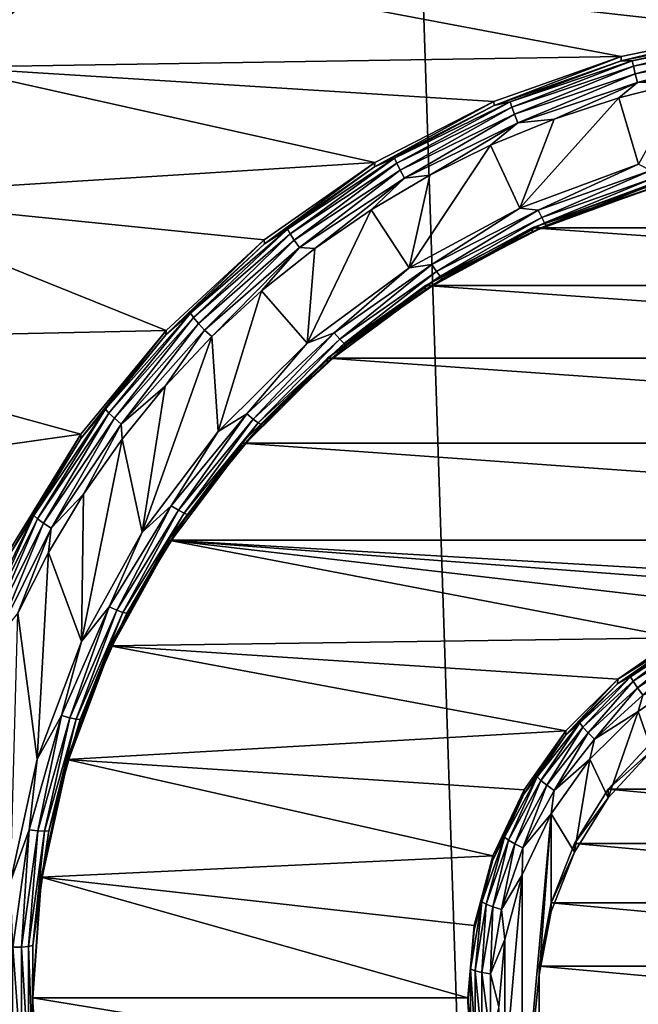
# Model space of a CAD drawing. Header units: metres. Extents: x -150 to 310, y -128 to 84.
# Tile 132 of 256: x -5.58 to -1.6, y -110.96 to -104.63. Entities that reach past the tile are written whole.
import ezdxf

# ---------------------------------------------------------------- set-up
doc = ezdxf.new("R2010")
doc.units = ezdxf.units.M
doc.layers.add('solid_26009703_SW0001', color=7, linetype='CONTINUOUS')

msp = doc.modelspace()

# ---------------------------------------------------------------- linework, layer by layer
at = {"layer": 'solid_26009703_SW0001'}
for points in [[(-0.000596, -124.709145, 16.25), (0.003128, -16.275095, 16.251808), (-5.880179, -16.400223, 16.125528)], [(-2.321975, -124.689781, 16.230743), (-0.000596, -124.709145, 16.25), (-5.880179, -16.400223, 16.125528)], [(-5.778094, -124.589027, 16.130713), (-2.321975, -124.689781, 16.230743), (-5.880179, -16.400223, 16.125528)], [(-5.205695, -104.204086, -18.609642), (-6.045405, -104.934013, -18.507057), (-5.20491, -104.231262, -18.807789)], [(-1.71196, -104.865334, -18.51671), (-6.045405, -104.934013, -18.507057), (-5.205695, -104.204086, -18.609642)], [(-6.045405, -104.934013, -18.507057), (-5.637407, -104.582748, -18.75839), (-5.20491, -104.231262, -18.807789)], [(-5.205695, -104.204086, -18.609642), (5.205695, -104.204086, -18.609642), (6.045405, -104.934013, -18.507057)], [(-5.205695, -104.204086, -18.609642), (6.045405, -104.934013, -18.507057), (0, -104.632385, -18.549448)], [(-0.869761, -104.692055, -18.541061), (-5.205695, -104.204086, -18.609642), (0, -104.632385, -18.549448)], [(-1.71196, -104.865334, -18.51671), (-5.205695, -104.204086, -18.609642), (-0.869761, -104.692055, -18.541061)], [(-0.869761, -104.692055, -18.541061), (-0.864658, -104.718788, -18.739271), (-1.71321, -104.893402, -18.714731)], [(-1.71196, -104.865334, -18.51671), (-0.869761, -104.692055, -18.541061), (-1.71321, -104.893402, -18.714731)], [(-1.640967, -104.892448, -18.777275), (-1.71321, -104.893402, -18.714731), (-0.864658, -104.718788, -18.739271)], [(-0.827564, -104.732231, -18.799793), (-1.640967, -104.892448, -18.777275), (-0.864658, -104.718788, -18.739271)], [(-1.633605, -104.927429, -18.828712), (-1.640967, -104.892448, -18.777275), (-0.827564, -104.732231, -18.799793)], [(-0.823851, -104.767921, -18.85113), (-1.633605, -104.927429, -18.828712), (-0.827564, -104.732231, -18.799793)], [(-1.622137, -104.975975, -18.866594), (-1.633605, -104.927429, -18.828712), (-0.823851, -104.767921, -18.85113)], [(-0.818067, -104.817589, -18.888853), (-1.622137, -104.975975, -18.866594), (-0.823851, -104.767921, -18.85113)], [(-0.818067, -104.817589, -18.888853), (-1.607687, -105.033325, -18.887205), (-1.622137, -104.975975, -18.866594)], [(-0.818067, -104.817589, -18.888853), (-0.81078, -104.876358, -18.909266), (-1.607687, -105.033325, -18.887205)], [(-2.530891, -105.153824, -18.476166), (-6.045405, -104.934013, -18.507057), (-1.71196, -104.865334, -18.51671)], [(-2.530891, -105.153824, -18.476166), (-1.71196, -104.865334, -18.51671), (-2.529847, -105.180817, -18.674337)], [(-1.71196, -104.865334, -18.51671), (-1.71321, -104.893402, -18.714731), (-2.529847, -105.180817, -18.674337)], [(-1.607687, -105.033325, -18.887205), (-0.81078, -104.876358, -18.909266), (-1.30457, -105.024666, -18.898249)], [(-3.298064, -105.547386, -18.420855), (-6.78251, -105.765556, -18.390192), (-6.045405, -104.934013, -18.507057)], [(-3.298064, -105.547386, -18.420855), (-6.045405, -104.934013, -18.507057), (-2.530891, -105.153824, -18.476166)], [(-2.426294, -105.156441, -18.740173), (-2.529847, -105.180817, -18.674337), (-1.71321, -104.893402, -18.714731)], [(-1.640967, -104.892448, -18.777275), (-2.426294, -105.156441, -18.740173), (-1.71321, -104.893402, -18.714731)], [(-2.415408, -105.190231, -18.791779), (-2.426294, -105.156441, -18.740173), (-1.640967, -104.892448, -18.777275)], [(-1.633605, -104.927429, -18.828712), (-2.415408, -105.190231, -18.791779), (-1.640967, -104.892448, -18.777275)], [(-2.398451, -105.236931, -18.82992), (-2.415408, -105.190231, -18.791779), (-1.633605, -104.927429, -18.828712)], [(-1.622137, -104.975975, -18.866594), (-2.398451, -105.236931, -18.82992), (-1.633605, -104.927429, -18.828712)], [(-1.622137, -104.975975, -18.866594), (-2.377086, -105.291962, -18.850857), (-2.398451, -105.236931, -18.82992)], [(-1.622137, -104.975975, -18.866594), (-1.607687, -105.033325, -18.887205), (-2.377086, -105.291962, -18.850857)], [(-2.377086, -105.291962, -18.850857), (-1.607687, -105.033325, -18.887205), (-2.144587, -105.269043, -18.863903)], [(-1.607687, -105.033325, -18.887205), (-1.72666, -105.13134, -18.883257), (-2.144587, -105.269043, -18.863903)], [(-1.600549, -105.558952, -18.82316), (-1.72666, -105.13134, -18.883257), (-1.30457, -105.024666, -18.898249)], [(-1.607687, -105.033325, -18.887205), (-1.30457, -105.024666, -18.898249), (-1.72666, -105.13134, -18.883257)], [(-2.364996, -105.841194, -18.783493), (-2.144587, -105.269043, -18.863903), (-1.72666, -105.13134, -18.883257)], [(-1.600549, -105.558952, -18.82316), (-2.364996, -105.841194, -18.783493), (-1.72666, -105.13134, -18.883257)], [(-2.530891, -105.153824, -18.476166), (-2.529847, -105.180817, -18.674337), (-3.299358, -105.575661, -18.618845)], [(-3.298064, -105.547386, -18.420855), (-2.530891, -105.153824, -18.476166), (-3.299358, -105.575661, -18.618845)], [(-3.170106, -105.519676, -18.689125), (-3.299358, -105.575661, -18.618845), (-2.529847, -105.180817, -18.674337)], [(-2.426294, -105.156441, -18.740173), (-3.170106, -105.519676, -18.689125), (-2.529847, -105.180817, -18.674337)], [(-3.155883, -105.551834, -18.740957), (-3.170106, -105.519676, -18.689125), (-2.426294, -105.156441, -18.740173)], [(-2.415408, -105.190231, -18.791779), (-3.155883, -105.551834, -18.740957), (-2.426294, -105.156441, -18.740173)], [(-3.133728, -105.596001, -18.779455), (-3.155883, -105.551834, -18.740957), (-2.415408, -105.190231, -18.791779)], [(-2.398451, -105.236931, -18.82992), (-3.133728, -105.596001, -18.779455), (-2.415408, -105.190231, -18.791779)], [(-2.398451, -105.236931, -18.82992), (-3.105812, -105.647835, -18.800842), (-3.133728, -105.596001, -18.779455)], [(-2.398451, -105.236931, -18.82992), (-2.377086, -105.291962, -18.850857), (-3.105812, -105.647835, -18.800842)], [(-3.105812, -105.647835, -18.800842), (-2.377086, -105.291962, -18.850857), (-2.943468, -105.628983, -18.813316)], [(-2.377086, -105.291962, -18.850857), (-2.552294, -105.435646, -18.840488), (-2.943468, -105.628983, -18.813316)], [(-2.364996, -105.841194, -18.783493), (-2.552294, -105.435646, -18.840488), (-2.144587, -105.269043, -18.863903)], [(-2.377086, -105.291962, -18.850857), (-2.144587, -105.269043, -18.863903), (-2.552294, -105.435646, -18.840488)], [(-3.077388, -106.225334, -18.729506), (-2.943468, -105.628983, -18.813316), (-2.552294, -105.435646, -18.840488)], [(-2.364996, -105.841194, -18.783493), (-3.077388, -106.225334, -18.729506), (-2.552294, -105.435646, -18.840488)], [(-3.170106, -105.519676, -18.689125), (-3.859676, -105.975952, -18.625), (-3.299358, -105.575661, -18.618845)], [(-3.84236, -106.006065, -18.67712), (-3.859676, -105.975952, -18.625), (-3.170106, -105.519676, -18.689125)], [(-3.155883, -105.551834, -18.740957), (-3.84236, -106.006065, -18.67712), (-3.170106, -105.519676, -18.689125)], [(-4.008351, -106.043724, -18.351099), (-6.78251, -105.765556, -18.390192), (-3.298064, -105.547386, -18.420855)], [(-4.008351, -106.043724, -18.351099), (-3.298064, -105.547386, -18.420855), (-4.007409, -106.070595, -18.549288)], [(-3.298064, -105.547386, -18.420855), (-3.299358, -105.575661, -18.618845), (-4.007409, -106.070595, -18.549288)], [(-3.859676, -105.975952, -18.625), (-4.007409, -106.070595, -18.549288), (-3.299358, -105.575661, -18.618845)], [(-3.815385, -106.047035, -18.716066), (-3.84236, -106.006065, -18.67712), (-3.155883, -105.551834, -18.740957)], [(-3.133728, -105.596001, -18.779455), (-3.815385, -106.047035, -18.716066), (-3.155883, -105.551834, -18.740957)], [(-2.246264, -105.853806, -18.771835), (-2.364996, -105.841194, -18.783493), (-1.600549, -105.558952, -18.82316)], [(-1.521167, -105.598618, -18.807701), (-2.246264, -105.853806, -18.771835), (-1.600549, -105.558952, -18.82316)], [(-3.133728, -105.596001, -18.779455), (-3.781397, -106.094849, -18.738018), (-3.815385, -106.047035, -18.716066)], [(-3.133728, -105.596001, -18.779455), (-3.105812, -105.647835, -18.800842), (-3.781397, -106.094849, -18.738018)], [(-3.077388, -106.225334, -18.729506), (-3.321102, -105.850952, -18.782122), (-2.943468, -105.628983, -18.813316)], [(-3.105812, -105.647835, -18.800842), (-2.943468, -105.628983, -18.813316), (-3.321102, -105.850952, -18.782122)], [(-2.224031, -105.900536, -18.736544), (-2.246264, -105.853806, -18.771835), (-1.521167, -105.598618, -18.807701)], [(-1.506111, -105.647865, -18.772053), (-2.224031, -105.900536, -18.736544), (-1.521167, -105.598618, -18.807701)], [(-3.781397, -106.094849, -18.738018), (-3.105812, -105.647835, -18.800842), (-3.683668, -106.099937, -18.747129)], [(-3.105812, -105.647835, -18.800842), (-3.321102, -105.850952, -18.782122), (-3.683668, -106.099937, -18.747129)], [(-1.549529, -105.722572, -18.598198), (-1.548478, -105.694496, -18.400179), (-2.285467, -105.967163, -18.361858)], [(2.285467, -105.967163, -18.361858), (-2.285467, -105.967163, -18.361858), (-1.548478, -105.694496, -18.400179)], [(-2.206394, -105.934578, -18.687014), (-2.224031, -105.900536, -18.736544), (-1.506111, -105.647865, -18.772053)], [(-1.494168, -105.683914, -18.72224), (-2.206394, -105.934578, -18.687014), (-1.506111, -105.647865, -18.772053)], [(-2.195083, -105.952591, -18.628101), (-2.206394, -105.934578, -18.687014), (-1.494168, -105.683914, -18.72224)], [(-1.486508, -105.703217, -18.663149), (-2.195083, -105.952591, -18.628101), (-1.494168, -105.683914, -18.72224)], [(-1.486508, -105.703217, -18.663149), (-1.549529, -105.722572, -18.598198), (-2.195083, -105.952591, -18.628101)], [(-4.63993, -106.628311, -18.26894), (-7.40477, -106.688416, -18.260492), (-6.78251, -105.765556, -18.390192)], [(-4.63993, -106.628311, -18.26894), (-6.78251, -105.765556, -18.390192), (-4.008351, -106.043724, -18.351099)], [(-2.284783, -105.994133, -18.560032), (-1.549529, -105.722572, -18.598198), (-2.285467, -105.967163, -18.361858)], [(-2.195083, -105.952591, -18.628101), (-1.549529, -105.722572, -18.598198), (-2.284783, -105.994133, -18.560032)], [(-3.731522, -106.709915, -18.661402), (-3.683668, -106.099937, -18.747129), (-3.321102, -105.850952, -18.782122)], [(-3.077388, -106.225334, -18.729506), (-3.731522, -106.709915, -18.661402), (-3.321102, -105.850952, -18.782122)], [(-2.929517, -106.204391, -18.722563), (-3.077388, -106.225334, -18.729506), (-2.364996, -105.841194, -18.783493)], [(-2.246264, -105.853806, -18.771835), (-2.929517, -106.204391, -18.722563), (-2.364996, -105.841194, -18.783493)], [(-2.900521, -106.24765, -18.687759), (-2.929517, -106.204391, -18.722563), (-2.246264, -105.853806, -18.771835)], [(-2.224031, -105.900536, -18.736544), (-2.900521, -106.24765, -18.687759), (-2.246264, -105.853806, -18.771835)], [(-2.87752, -106.278938, -18.638617), (-2.900521, -106.24765, -18.687759), (-2.224031, -105.900536, -18.736544)], [(-2.206394, -105.934578, -18.687014), (-2.87752, -106.278938, -18.638617), (-2.224031, -105.900536, -18.736544)], [(-2.862767, -106.295197, -18.579952), (-2.87752, -106.278938, -18.638617), (-2.206394, -105.934578, -18.687014)], [(-2.195083, -105.952591, -18.628101), (-2.862767, -106.295197, -18.579952), (-2.206394, -105.934578, -18.687014)], [(-2.195083, -105.952591, -18.628101), (-2.284783, -105.994133, -18.560032), (-2.862767, -106.295197, -18.579952)], [(-3.859676, -105.975952, -18.625), (-4.483206, -106.517448, -18.548897), (-4.007409, -106.070595, -18.549288)], [(-4.463093, -106.545135, -18.601358), (-4.483206, -106.517448, -18.548897), (-3.859676, -105.975952, -18.625)], [(-3.84236, -106.006065, -18.67712), (-4.463093, -106.545135, -18.601358), (-3.859676, -105.975952, -18.625)], [(-4.43176, -106.582321, -18.640837), (-4.463093, -106.545135, -18.601358), (-3.84236, -106.006065, -18.67712)], [(-3.815385, -106.047035, -18.716066), (-4.43176, -106.582321, -18.640837), (-3.84236, -106.006065, -18.67712)], [(-2.973525, -106.366554, -18.507692), (-2.284783, -105.994133, -18.560032), (-2.972027, -106.338028, -18.309736)], [(-2.862767, -106.295197, -18.579952), (-2.284783, -105.994133, -18.560032), (-2.973525, -106.366554, -18.507692)], [(-2.284783, -105.994133, -18.560032), (-2.285467, -105.967163, -18.361858), (-2.972027, -106.338028, -18.309736)], [(2.972027, -106.338028, -18.309736), (-2.972027, -106.338028, -18.309736), (-2.285467, -105.967163, -18.361858)], [(2.972027, -106.338028, -18.309736), (-2.285467, -105.967163, -18.361858), (2.285467, -105.967163, -18.361858)], [(-4.008351, -106.043724, -18.351099), (-4.007409, -106.070595, -18.549288), (-4.640809, -106.656395, -18.466959)], [(-4.63993, -106.628311, -18.26894), (-4.008351, -106.043724, -18.351099), (-4.640809, -106.656395, -18.466959)], [(-4.483206, -106.517448, -18.548897), (-4.640809, -106.656395, -18.466959), (-4.007409, -106.070595, -18.549288)], [(-3.815385, -106.047035, -18.716066), (-4.392282, -106.625366, -18.663458), (-4.43176, -106.582321, -18.640837)], [(-3.815385, -106.047035, -18.716066), (-3.781397, -106.094849, -18.738018), (-4.392282, -106.625366, -18.663458)], [(-4.392282, -106.625366, -18.663458), (-3.781397, -106.094849, -18.738018), (-4.345705, -106.667282, -18.667393)], [(-3.781397, -106.094849, -18.738018), (-4.025665, -106.372169, -18.70887), (-4.345705, -106.667282, -18.667393)], [(-3.781397, -106.094849, -18.738018), (-3.683668, -106.099937, -18.747129), (-4.025665, -106.372169, -18.70887)], [(-3.731522, -106.709915, -18.661402), (-4.025665, -106.372169, -18.70887), (-3.683668, -106.099937, -18.747129)], [(-2.929517, -106.204391, -18.722563), (-3.558198, -106.643845, -18.660803), (-3.077388, -106.225334, -18.729506)], [(-3.52298, -106.682755, -18.62661), (-3.558198, -106.643845, -18.660803), (-2.929517, -106.204391, -18.722563)], [(-2.900521, -106.24765, -18.687759), (-3.52298, -106.682755, -18.62661), (-2.929517, -106.204391, -18.722563)], [(-3.558198, -106.643845, -18.660803), (-3.731522, -106.709915, -18.661402), (-3.077388, -106.225334, -18.729506)], [(-3.495043, -106.710594, -18.577951), (-3.52298, -106.682755, -18.62661), (-2.900521, -106.24765, -18.687759)], [(-2.87752, -106.278938, -18.638617), (-3.495043, -106.710594, -18.577951), (-2.900521, -106.24765, -18.687759)], [(-3.477124, -106.724632, -18.519598), (-3.495043, -106.710594, -18.577951), (-2.87752, -106.278938, -18.638617)], [(-2.862767, -106.295197, -18.579952), (-3.477124, -106.724632, -18.519598), (-2.87752, -106.278938, -18.638617)], [(-2.973525, -106.366554, -18.507692), (-2.972027, -106.338028, -18.309736), (-3.602651, -106.805717, -18.244007)], [(3.602651, -106.805717, -18.244007), (-3.602651, -106.805717, -18.244007), (-2.972027, -106.338028, -18.309736)], [(-2.862767, -106.295197, -18.579952), (-2.973525, -106.366554, -18.507692), (-3.477124, -106.724632, -18.519598)], [(3.602651, -106.805717, -18.244007), (-2.972027, -106.338028, -18.309736), (2.972027, -106.338028, -18.309736)], [(-4.304971, -107.277267, -18.581665), (-4.345705, -106.667282, -18.667393), (-4.025665, -106.372169, -18.70887)], [(-3.731522, -106.709915, -18.661402), (-4.304971, -107.277267, -18.581665), (-4.025665, -106.372169, -18.70887)], [(-3.601734, -106.832253, -18.442244), (-2.973525, -106.366554, -18.507692), (-3.602651, -106.805717, -18.244007)], [(-3.477124, -106.724632, -18.519598), (-2.973525, -106.366554, -18.507692), (-3.601734, -106.832253, -18.442244)], [(-4.483206, -106.517448, -18.548897), (-5.030028, -107.134911, -18.462118), (-4.640809, -106.656395, -18.466959)], [(-5.007461, -107.159828, -18.514969), (-5.030028, -107.134911, -18.462118), (-4.483206, -106.517448, -18.548897)], [(-4.463093, -106.545135, -18.601358), (-5.007461, -107.159828, -18.514969), (-4.483206, -106.517448, -18.548897)], [(-4.972307, -107.192696, -18.555054), (-5.007461, -107.159828, -18.514969), (-4.463093, -106.545135, -18.601358)], [(-4.43176, -106.582321, -18.640837), (-4.972307, -107.192696, -18.555054), (-4.463093, -106.545135, -18.601358)], [(-4.43176, -106.582321, -18.640837), (-4.928013, -107.230309, -18.57844), (-4.972307, -107.192696, -18.555054)], [(-4.43176, -106.582321, -18.640837), (-4.392282, -106.625366, -18.663458), (-4.928013, -107.230309, -18.57844)], [(-5.188134, -107.294861, -18.175262), (-7.40477, -106.688416, -18.260492), (-4.63993, -106.628311, -18.26894)], [(-5.188134, -107.294861, -18.175262), (-4.63993, -106.628311, -18.26894), (-5.187759, -107.322144, -18.373394)], [(-4.63993, -106.628311, -18.26894), (-4.640809, -106.656395, -18.466959), (-5.187759, -107.322144, -18.373394)], [(-5.030028, -107.134911, -18.462118), (-5.187759, -107.322144, -18.373394), (-4.640809, -106.656395, -18.466959)], [(-4.928013, -107.230309, -18.57844), (-4.392282, -106.625366, -18.663458), (-4.646147, -106.986824, -18.622484)], [(-4.392282, -106.625366, -18.663458), (-4.345705, -106.667282, -18.667393), (-4.646147, -106.986824, -18.622484)], [(-3.558198, -106.643845, -18.660803), (-4.120597, -107.163979, -18.587702), (-3.731522, -106.709915, -18.661402)], [(-4.079813, -107.197739, -18.554234), (-4.120597, -107.163979, -18.587702), (-3.558198, -106.643845, -18.660803)], [(-3.52298, -106.682755, -18.62661), (-4.079813, -107.197739, -18.554234), (-3.558198, -106.643845, -18.660803)], [(-5.188134, -107.294861, -18.175262), (-7.898328, -107.679207, -18.121246), (-7.40477, -106.688416, -18.260492)], [(-4.794841, -107.92453, -18.4907), (-4.646147, -106.986824, -18.622484), (-4.345705, -106.667282, -18.667393)], [(-4.304971, -107.277267, -18.581665), (-4.794841, -107.92453, -18.4907), (-4.345705, -106.667282, -18.667393)], [(-4.120597, -107.163979, -18.587702), (-4.304971, -107.277267, -18.581665), (-3.731522, -106.709915, -18.661402)], [(-4.047459, -107.221497, -18.506149), (-4.079813, -107.197739, -18.554234), (-3.52298, -106.682755, -18.62661)], [(-3.495043, -106.710594, -18.577951), (-4.047459, -107.221497, -18.506149), (-3.52298, -106.682755, -18.62661)], [(-4.026709, -107.232918, -18.448164), (-4.047459, -107.221497, -18.506149), (-3.495043, -106.710594, -18.577951)], [(-3.477124, -106.724632, -18.519598), (-4.026709, -107.232918, -18.448164), (-3.495043, -106.710594, -18.577951)], [(-3.477124, -106.724632, -18.519598), (-3.601734, -106.832253, -18.442244), (-4.026709, -107.232918, -18.448164)], [(-4.156623, -107.381744, -18.365017), (-3.602651, -106.805717, -18.244007), (-4.155415, -107.353081, -18.16708)], [(-4.156623, -107.381744, -18.365017), (-3.601734, -106.832253, -18.442244), (-3.602651, -106.805717, -18.244007)], [(-4.026709, -107.232918, -18.448164), (-3.601734, -106.832253, -18.442244), (-4.156623, -107.381744, -18.365017)], [(4.155415, -107.353081, -18.16708), (-4.155415, -107.353081, -18.16708), (-3.602651, -106.805717, -18.244007)], [(4.155415, -107.353081, -18.16708), (-3.602651, -106.805717, -18.244007), (3.602651, -106.805717, -18.244007)], [(-4.928013, -107.230309, -18.57844), (-4.646147, -106.986824, -18.622484), (-4.922707, -107.325974, -18.57482)], [(-4.794841, -107.92453, -18.4907), (-4.922707, -107.325974, -18.57482), (-4.646147, -106.986824, -18.622484)], [(-5.030028, -107.134911, -18.462118), (-5.490784, -107.817772, -18.366148), (-5.187759, -107.322144, -18.373394)], [(-5.46615, -107.839622, -18.41943), (-5.490784, -107.817772, -18.366148), (-5.030028, -107.134911, -18.462118)], [(-5.007461, -107.159828, -18.514969), (-5.46615, -107.839622, -18.41943), (-5.030028, -107.134911, -18.462118)], [(-5.427775, -107.867722, -18.460186), (-5.46615, -107.839622, -18.41943), (-5.007461, -107.159828, -18.514969)], [(-4.972307, -107.192696, -18.555054), (-5.427775, -107.867722, -18.460186), (-5.007461, -107.159828, -18.514969)], [(-4.120597, -107.163979, -18.587702), (-4.606237, -107.755104, -18.504625), (-4.304971, -107.277267, -18.581665)], [(-4.560647, -107.783012, -18.471979), (-4.606237, -107.755104, -18.504625), (-4.120597, -107.163979, -18.587702)], [(-4.079813, -107.197739, -18.554234), (-4.560647, -107.783012, -18.471979), (-4.120597, -107.163979, -18.587702)], [(-4.972307, -107.192696, -18.555054), (-5.379424, -107.899315, -18.484417), (-5.427775, -107.867722, -18.460186)], [(-4.972307, -107.192696, -18.555054), (-4.928013, -107.230309, -18.57844), (-5.379424, -107.899315, -18.484417)], [(-4.524479, -107.802124, -18.424545), (-4.560647, -107.783012, -18.471979), (-4.079813, -107.197739, -18.554234)], [(-4.047459, -107.221497, -18.506149), (-4.524479, -107.802124, -18.424545), (-4.079813, -107.197739, -18.554234)], [(-4.501284, -107.81057, -18.36698), (-4.524479, -107.802124, -18.424545), (-4.047459, -107.221497, -18.506149)], [(-4.026709, -107.232918, -18.448164), (-4.501284, -107.81057, -18.36698), (-4.047459, -107.221497, -18.506149)], [(-5.379424, -107.899315, -18.484417), (-4.928013, -107.230309, -18.57844), (-5.171892, -107.681076, -18.524914)], [(-4.928013, -107.230309, -18.57844), (-4.922707, -107.325974, -18.57482), (-5.171892, -107.681076, -18.524914)], [(-4.606237, -107.755104, -18.504625), (-4.794841, -107.92453, -18.4907), (-4.304971, -107.277267, -18.581665)], [(-4.026709, -107.232918, -18.448164), (-4.156623, -107.381744, -18.365017), (-4.501284, -107.81057, -18.36698)], [(-5.637713, -108.027969, -18.072231), (-7.898328, -107.679207, -18.121246), (-5.188134, -107.294861, -18.175262)], [(-5.188134, -107.294861, -18.175262), (-5.187759, -107.322144, -18.373394), (-5.638071, -108.055443, -18.270334)], [(-5.637713, -108.027969, -18.072231), (-5.188134, -107.294861, -18.175262), (-5.638071, -108.055443, -18.270334)], [(-5.490784, -107.817772, -18.366148), (-5.638071, -108.055443, -18.270334), (-5.187759, -107.322144, -18.373394)], [(-5.183388, -108.629433, -18.391632), (-5.171892, -107.681076, -18.524914), (-4.922707, -107.325974, -18.57482)], [(-4.794841, -107.92453, -18.4907), (-5.183388, -108.629433, -18.391632), (-4.922707, -107.325974, -18.57482)], [(-4.156623, -107.381744, -18.365017), (-4.155415, -107.353081, -18.16708), (-4.627534, -107.977364, -18.079342)], [(4.627534, -107.977364, -18.079342), (-4.627534, -107.977364, -18.079342), (-4.155415, -107.353081, -18.16708)], [(4.627534, -107.977364, -18.079342), (-4.155415, -107.353081, -18.16708), (4.155415, -107.353081, -18.16708)], [(-4.626894, -108.003838, -18.277588), (-4.156623, -107.381744, -18.365017), (-4.627534, -107.977364, -18.079342)], [(-4.501284, -107.81057, -18.36698), (-4.156623, -107.381744, -18.365017), (-4.626894, -108.003838, -18.277588)], [(-5.183388, -108.629433, -18.391632), (-5.396257, -108.055878, -18.472239), (-5.171892, -107.681076, -18.524914)], [(-5.379424, -107.899315, -18.484417), (-5.171892, -107.681076, -18.524914), (-5.396257, -108.055878, -18.472239)], [(-4.606237, -107.755104, -18.504625), (-5.006072, -108.406204, -18.41312), (-4.794841, -107.92453, -18.4907)], [(-4.956523, -108.427666, -18.381378), (-5.006072, -108.406204, -18.41312), (-4.606237, -107.755104, -18.504625)], [(-4.560647, -107.783012, -18.471979), (-4.956523, -108.427666, -18.381378), (-4.606237, -107.755104, -18.504625)], [(-4.917217, -108.441666, -18.334663), (-4.956523, -108.427666, -18.381378), (-4.560647, -107.783012, -18.471979)], [(-4.524479, -107.802124, -18.424545), (-4.917217, -108.441666, -18.334663), (-4.560647, -107.783012, -18.471979)], [(-5.490784, -107.817772, -18.366148), (-5.857592, -108.554344, -18.26263), (-5.638071, -108.055443, -18.270334)], [(-5.831312, -108.572891, -18.316376), (-5.857592, -108.554344, -18.26263), (-5.490784, -107.817772, -18.366148)], [(-5.46615, -107.839622, -18.41943), (-5.831312, -108.572891, -18.316376), (-5.490784, -107.817772, -18.366148)], [(-5.790374, -108.59584, -18.357855), (-5.831312, -108.572891, -18.316376), (-5.46615, -107.839622, -18.41943)], [(-5.427775, -107.867722, -18.460186), (-5.790374, -108.59584, -18.357855), (-5.46615, -107.839622, -18.41943)], [(-4.892008, -108.446831, -18.277557), (-4.917217, -108.441666, -18.334663), (-4.524479, -107.802124, -18.424545)], [(-4.501284, -107.81057, -18.36698), (-4.892008, -108.446831, -18.277557), (-4.524479, -107.802124, -18.424545)], [(-4.501284, -107.81057, -18.36698), (-4.626894, -108.003838, -18.277588), (-4.892008, -108.446831, -18.277557)], [(-5.427775, -107.867722, -18.460186), (-5.738792, -108.620949, -18.382998), (-5.790374, -108.59584, -18.357855)], [(-5.427775, -107.867722, -18.460186), (-5.379424, -107.899315, -18.484417), (-5.738792, -108.620949, -18.382998)], [(-5.738792, -108.620949, -18.382998), (-5.379424, -107.899315, -18.484417), (-5.593892, -108.446304, -18.417368)], [(-5.379424, -107.899315, -18.484417), (-5.396257, -108.055878, -18.472239), (-5.593892, -108.446304, -18.417368)], [(-5.006072, -108.406204, -18.41312), (-5.183388, -108.629433, -18.391632), (-4.794841, -107.92453, -18.4907)], [(-4.627534, -107.977364, -18.079342), (-1.350619, -108.605965, -17.990997), (-5.002046, -108.65728, -17.983786)], [(-4.626894, -108.003838, -18.277588), (-4.627534, -107.977364, -18.079342), (-5.002046, -108.65728, -17.983786)], [(-4.627534, -107.977364, -18.079342), (0, -108.246864, -18.041468), (-0.473648, -108.288849, -18.035566)], [(4.627534, -107.977364, -18.079342), (0, -108.246864, -18.041468), (-4.627534, -107.977364, -18.079342)], [(-4.627534, -107.977364, -18.079342), (-0.473648, -108.288849, -18.035566), (-0.922446, -108.407845, -18.018843)], [(-4.627534, -107.977364, -18.079342), (-0.922446, -108.407845, -18.018843), (-1.350619, -108.605965, -17.990997)], [(-5.002976, -108.685875, -18.181734), (-4.626894, -108.003838, -18.277588), (-5.002046, -108.65728, -17.983786)], [(-4.892008, -108.446831, -18.277557), (-4.626894, -108.003838, -18.277588), (-5.002976, -108.685875, -18.181734)], [(-5.469109, -109.386246, -18.285269), (-5.593892, -108.446304, -18.417368), (-5.396257, -108.055878, -18.472239)], [(-5.183388, -108.629433, -18.391632), (-5.469109, -109.386246, -18.285269), (-5.396257, -108.055878, -18.472239)], [(-5.006072, -108.406204, -18.41312), (-5.312652, -109.105156, -18.314888), (-5.183388, -108.629433, -18.391632)], [(-5.26007, -109.119698, -18.284119), (-5.312652, -109.105156, -18.314888), (-5.006072, -108.406204, -18.41312)], [(-4.956523, -108.427666, -18.381378), (-5.26007, -109.119698, -18.284119), (-5.006072, -108.406204, -18.41312)], [(-5.218357, -109.128212, -18.238176), (-5.26007, -109.119698, -18.284119), (-4.956523, -108.427666, -18.381378)], [(-4.917217, -108.441666, -18.334663), (-5.218357, -109.128212, -18.238176), (-4.956523, -108.427666, -18.381378)], [(-5.469109, -109.386246, -18.285269), (-5.641252, -110.172211, -18.174809), (-5.593892, -108.446304, -18.417368)], [(-5.191604, -109.12986, -18.181564), (-5.218357, -109.128212, -18.238176), (-4.917217, -108.441666, -18.334663)], [(-4.892008, -108.446831, -18.277557), (-5.191604, -109.12986, -18.181564), (-4.917217, -108.441666, -18.334663)], [(-4.892008, -108.446831, -18.277557), (-5.002976, -108.685875, -18.181734), (-5.191604, -109.12986, -18.181564)], [(-5.002046, -108.65728, -17.983786), (-1.350619, -108.605965, -17.990997), (-1.734255, -108.871735, -17.953648)], [(-1.734255, -108.871735, -17.953648), (-1.350619, -108.605965, -17.990997), (-1.35, -108.632912, -18.189177)], [(-1.652362, -108.854729, -18.220413), (-1.35, -108.632912, -18.189177), (-1.280399, -108.614082, -18.254234)], [(-1.652362, -108.854729, -18.220413), (-1.280399, -108.614082, -18.254234), (-1.634891, -108.884727, -18.272551)], [(-1.280399, -108.614082, -18.254234), (-1.266861, -108.646622, -18.306015), (-1.634891, -108.884727, -18.272551)], [(-5.312652, -109.105156, -18.314888), (-5.469109, -109.386246, -18.285269), (-5.183388, -108.629433, -18.391632)], [(-5.002046, -108.65728, -17.983786), (-2.068992, -109.203209, -17.907061), (-5.277476, -109.387276, -17.881193)], [(-5.002976, -108.685875, -18.181734), (-5.002046, -108.65728, -17.983786), (-5.277476, -109.387276, -17.881193)], [(-5.277211, -109.413971, -18.079405), (-5.002976, -108.685875, -18.181734), (-5.277476, -109.387276, -17.881193)], [(-5.191604, -109.12986, -18.181564), (-5.002976, -108.685875, -18.181734), (-5.277211, -109.413971, -18.079405)], [(-5.002046, -108.65728, -17.983786), (-1.734255, -108.871735, -17.953648), (-2.068992, -109.203209, -17.907061)], [(-1.734255, -108.871735, -17.953648), (-1.35, -108.632912, -18.189177), (-1.735527, -108.90023, -18.151608)], [(-1.652362, -108.854729, -18.220413), (-1.735527, -108.90023, -18.151608), (-1.35, -108.632912, -18.189177)], [(-1.634891, -108.884727, -18.272551), (-1.266861, -108.646622, -18.306015), (-1.607674, -108.925514, -18.311522)], [(-1.266861, -108.646622, -18.306015), (-1.245771, -108.691368, -18.344429), (-1.607674, -108.925514, -18.311522)], [(-1.607674, -108.925514, -18.311522), (-1.245771, -108.691368, -18.344429), (-1.573382, -108.973099, -18.333506)], [(-2.068992, -109.203209, -17.907061), (-1.734255, -108.871735, -17.953648), (-2.06832, -109.22979, -18.105291)], [(-1.734255, -108.871735, -17.953648), (-1.735527, -108.90023, -18.151608), (-2.06832, -109.22979, -18.105291)], [(-1.979253, -109.152725, -18.178532), (-1.735527, -108.90023, -18.151608), (-1.652362, -108.854729, -18.220413)], [(-1.979253, -109.152725, -18.178532), (-1.652362, -108.854729, -18.220413), (-1.958325, -109.179573, -18.231113)], [(-1.652362, -108.854729, -18.220413), (-1.634891, -108.884727, -18.272551), (-1.958325, -109.179573, -18.231113)], [(-1.514974, -109.329475, -18.293247), (-1.604264, -109.077896, -18.328604), (-1.248356, -108.831909, -18.363174)], [(-1.573382, -108.973099, -18.333506), (-1.248356, -108.831909, -18.363174), (-1.604264, -109.077896, -18.328604)], [(-1.979253, -109.152725, -18.178532), (-2.06832, -109.22979, -18.105291), (-1.735527, -108.90023, -18.151608)], [(-1.958325, -109.179573, -18.231113), (-1.634891, -108.884727, -18.272551), (-1.925725, -109.215454, -18.270775)], [(-1.634891, -108.884727, -18.272551), (-1.607674, -108.925514, -18.311522), (-1.925725, -109.215454, -18.270775)], [(-1.925725, -109.215454, -18.270775), (-1.607674, -108.925514, -18.311522), (-1.884648, -109.256844, -18.293629)], [(-1.607674, -108.925514, -18.311522), (-1.573382, -108.973099, -18.333506), (-1.884648, -109.256844, -18.293629)], [(-1.884648, -109.256844, -18.293629), (-1.573382, -108.973099, -18.333506), (-1.604264, -109.077896, -18.328604)], [(-5.312652, -109.105156, -18.314888), (-5.520268, -109.838936, -18.211761), (-5.469109, -109.386246, -18.285269)], [(-5.465631, -109.846222, -18.182014), (-5.520268, -109.838936, -18.211761), (-5.312652, -109.105156, -18.314888)], [(-5.26007, -109.119698, -18.284119), (-5.465631, -109.846222, -18.182014), (-5.312652, -109.105156, -18.314888)], [(-5.422288, -109.848969, -18.136881), (-5.465631, -109.846222, -18.182014), (-5.26007, -109.119698, -18.284119)], [(-5.218357, -109.128212, -18.238176), (-5.422288, -109.848969, -18.136881), (-5.26007, -109.119698, -18.284119)], [(-5.394489, -109.846924, -18.08079), (-5.422288, -109.848969, -18.136881), (-5.218357, -109.128212, -18.238176)], [(-5.191604, -109.12986, -18.181564), (-5.394489, -109.846924, -18.08079), (-5.218357, -109.128212, -18.238176)], [(-5.191604, -109.12986, -18.181564), (-5.277211, -109.413971, -18.079405), (-5.394489, -109.846924, -18.08079)], [(-1.795871, -109.634003, -18.250448), (-1.914686, -109.38485, -18.285465), (-1.604264, -109.077896, -18.328604)], [(-1.884648, -109.256844, -18.293629), (-1.604264, -109.077896, -18.328604), (-1.914686, -109.38485, -18.285465)], [(-1.514974, -109.329475, -18.293247), (-1.795871, -109.634003, -18.250448), (-1.604264, -109.077896, -18.328604)], [(-2.252155, -109.499939, -18.129736), (-2.06832, -109.22979, -18.105291), (-1.979253, -109.152725, -18.178532)], [(-2.252155, -109.499939, -18.129736), (-1.979253, -109.152725, -18.178532), (-2.228342, -109.523109, -18.182831)], [(-1.979253, -109.152725, -18.178532), (-1.958325, -109.179573, -18.231113), (-2.228342, -109.523109, -18.182831)], [(-2.228342, -109.523109, -18.182831), (-1.958325, -109.179573, -18.231113), (-2.191246, -109.553276, -18.223297)], [(-1.958325, -109.179573, -18.231113), (-1.925725, -109.215454, -18.270775), (-2.191246, -109.553276, -18.223297)], [(-5.277476, -109.387276, -17.881193), (-2.068992, -109.203209, -17.907061), (-2.337368, -109.583115, -17.853668)], [(-2.068992, -109.203209, -17.907061), (-2.06832, -109.22979, -18.105291), (-2.338269, -109.611565, -18.051636)], [(-2.337368, -109.583115, -17.853668), (-2.068992, -109.203209, -17.907061), (-2.338269, -109.611565, -18.051636)], [(-2.252155, -109.499939, -18.129736), (-2.338269, -109.611565, -18.051636), (-2.06832, -109.22979, -18.105291)], [(-2.191246, -109.553276, -18.223297), (-1.925725, -109.215454, -18.270775), (-2.144506, -109.587463, -18.247162)], [(-1.925725, -109.215454, -18.270775), (-1.884648, -109.256844, -18.293629), (-2.144506, -109.587463, -18.247162)], [(-2.144506, -109.587463, -18.247162), (-1.884648, -109.256844, -18.293629), (-1.914686, -109.38485, -18.285465)], [(-1.514947, -109.273788, -17.897142), (-1.795861, -109.578323, -17.854343), (-1.514974, -109.329475, -18.293247)], [(1.795861, -109.578323, -17.854343), (-1.795861, -109.578323, -17.854343), (-1.514947, -109.273788, -17.897142)], [(-1.795861, -109.578323, -17.854343), (-1.795871, -109.634003, -18.250448), (-1.514974, -109.329475, -18.293247)], [(-5.520268, -109.838936, -18.211761), (-5.641252, -110.172211, -18.174809), (-5.469109, -109.386246, -18.285269)], [(-5.444018, -110.173309, -17.972689), (-5.277476, -109.387276, -17.881193), (-5.443391, -110.145241, -17.774668)], [(-5.444018, -110.173309, -17.972689), (-5.277211, -109.413971, -18.079405), (-5.277476, -109.387276, -17.881193)], [(-5.394489, -109.846924, -18.08079), (-5.277211, -109.413971, -18.079405), (-5.444018, -110.173309, -17.972689)], [(-5.277476, -109.387276, -17.881193), (-2.537439, -110.007118, -17.794079), (-5.443391, -110.145241, -17.774668)], [(-5.277476, -109.387276, -17.881193), (-2.337368, -109.583115, -17.853668), (-2.537439, -110.007118, -17.794079)], [(-2.013749, -109.983505, -18.20133), (-2.163612, -109.736816, -18.235998), (-1.914686, -109.38485, -18.285465)], [(-2.144506, -109.587463, -18.247162), (-1.914686, -109.38485, -18.285465), (-2.163612, -109.736816, -18.235998)], [(-1.795871, -109.634003, -18.250448), (-2.013749, -109.983505, -18.20133), (-1.914686, -109.38485, -18.285465)], [(-2.463624, -109.886894, -18.075352), (-2.338269, -109.611565, -18.051636), (-2.252155, -109.499939, -18.129736)], [(-2.463624, -109.886894, -18.075352), (-2.252155, -109.499939, -18.129736), (-2.437575, -109.905975, -18.129023)], [(-2.252155, -109.499939, -18.129736), (-2.228342, -109.523109, -18.182831), (-2.437575, -109.905975, -18.129023)], [(-2.437575, -109.905975, -18.129023), (-2.228342, -109.523109, -18.182831), (-2.396996, -109.929764, -18.170383)], [(-2.228342, -109.523109, -18.182831), (-2.191246, -109.553276, -18.223297), (-2.396996, -109.929764, -18.170383)], [(-2.396996, -109.929764, -18.170383), (-2.191246, -109.553276, -18.223297), (-2.345867, -109.955925, -18.195379)], [(-2.191246, -109.553276, -18.223297), (-2.144506, -109.587463, -18.247162), (-2.345867, -109.955925, -18.195379)], [(-2.537439, -110.007118, -17.794079), (-2.337368, -109.583115, -17.853668), (-2.53717, -110.033958, -17.992273)], [(-2.337368, -109.583115, -17.853668), (-2.338269, -109.611565, -18.051636), (-2.53717, -110.033958, -17.992273)], [(-2.463624, -109.886894, -18.075352), (-2.53717, -110.033958, -17.992273), (-2.338269, -109.611565, -18.051636)], [(-2.345867, -109.955925, -18.195379), (-2.144506, -109.587463, -18.247162), (-2.163612, -109.736816, -18.235998)], [(-2.013741, -109.927811, -17.805225), (-2.013749, -109.983505, -18.20133), (-1.795871, -109.634003, -18.250448)], [(-1.795861, -109.578323, -17.854343), (-2.013741, -109.927811, -17.805225), (-1.795871, -109.634003, -18.250448)], [(2.013741, -109.927811, -17.805225), (-2.013741, -109.927811, -17.805225), (-1.795861, -109.578323, -17.854343)], [(2.013741, -109.927811, -17.805225), (-1.795861, -109.578323, -17.854343), (1.795861, -109.578323, -17.854343)], [(-2.349198, -111.822823, -17.942829), (-2.349225, -110.129768, -18.180773), (-2.163612, -109.736816, -18.235998)], [(-2.345867, -109.955925, -18.195379), (-2.163612, -109.736816, -18.235998), (-2.349225, -110.129768, -18.180773)], [(-2.240147, -110.771706, -18.090555), (-2.349198, -111.822823, -17.942829), (-2.163612, -109.736816, -18.235998)], [(-2.163778, -110.365677, -18.147619), (-2.240147, -110.771706, -18.090555), (-2.163612, -109.736816, -18.235998)], [(-2.013749, -109.983505, -18.20133), (-2.163778, -110.365677, -18.147619), (-2.163612, -109.736816, -18.235998)], [(-5.520268, -109.838936, -18.211761), (-5.625052, -110.59388, -18.105661), (-5.641252, -110.172211, -18.174809)], [(-5.569378, -110.593689, -18.076963), (-5.625052, -110.59388, -18.105661), (-5.520268, -109.838936, -18.211761)], [(-5.465631, -109.846222, -18.182014), (-5.569378, -110.593689, -18.076963), (-5.520268, -109.838936, -18.211761)], [(-5.525212, -110.590515, -18.032663), (-5.569378, -110.593689, -18.076963), (-5.465631, -109.846222, -18.182014)], [(-5.422288, -109.848969, -18.136881), (-5.525212, -110.590515, -18.032663), (-5.465631, -109.846222, -18.182014)], [(-5.496886, -110.584663, -17.977106), (-5.525212, -110.590515, -18.032663), (-5.422288, -109.848969, -18.136881)], [(-5.394489, -109.846924, -18.08079), (-5.444018, -110.173309, -17.972689), (-5.496886, -110.584663, -17.977106)], [(-5.394489, -109.846924, -18.08079), (-5.496886, -110.584663, -17.977106), (-5.422288, -109.848969, -18.136881)], [(-2.607892, -110.303047, -18.016867), (-2.53717, -110.033958, -17.992273), (-2.463624, -109.886894, -18.075352)], [(-2.607892, -110.303047, -18.016867), (-2.463624, -109.886894, -18.075352), (-2.580317, -110.317726, -18.071156)], [(-2.463624, -109.886894, -18.075352), (-2.437575, -109.905975, -18.129023), (-2.580317, -110.317726, -18.071156)], [(-2.580317, -110.317726, -18.071156), (-2.437575, -109.905975, -18.129023), (-2.537362, -110.334656, -18.11348)], [(-2.437575, -109.905975, -18.129023), (-2.396996, -109.929764, -18.170383), (-2.537362, -110.334656, -18.11348)], [(-2.537362, -110.334656, -18.11348), (-2.396996, -109.929764, -18.170383), (-2.483239, -110.35218, -18.139688)], [(-2.396996, -109.929764, -18.170383), (-2.345867, -109.955925, -18.195379), (-2.483239, -110.35218, -18.139688)], [(-2.013741, -109.927811, -17.805225), (-2.16377, -110.309982, -17.751514), (-2.013749, -109.983505, -18.20133)], [(2.16377, -110.309982, -17.751514), (-2.16377, -110.309982, -17.751514), (-2.013741, -109.927811, -17.805225)], [(2.16377, -110.309982, -17.751514), (-2.013741, -109.927811, -17.805225), (2.013741, -109.927811, -17.805225)], [(-5.443391, -110.145241, -17.774668), (-2.537439, -110.007118, -17.794079), (-2.658316, -110.455994, -17.730993)], [(-2.658316, -110.455994, -17.730993), (-2.537439, -110.007118, -17.794079), (-2.53717, -110.033958, -17.992273)], [(-2.483239, -110.35218, -18.139688), (-2.345867, -109.955925, -18.195379), (-2.349225, -110.129768, -18.180773)], [(-2.16377, -110.309982, -17.751514), (-2.163778, -110.365677, -18.147619), (-2.013749, -109.983505, -18.20133)], [(-2.658316, -110.455994, -17.730993), (-2.53717, -110.033958, -17.992273), (-2.658981, -110.484138, -17.929005)], [(-2.607892, -110.303047, -18.016867), (-2.658981, -110.484138, -17.929005), (-2.53717, -110.033958, -17.992273)], [(-2.483239, -110.35218, -18.139688), (-2.349225, -110.129768, -18.180773), (-2.461346, -110.545746, -18.122311)], [(-2.461334, -111.406845, -18.001291), (-2.461346, -110.545746, -18.122311), (-2.349225, -110.129768, -18.180773)], [(-2.349198, -111.822823, -17.942829), (-2.461334, -111.406845, -18.001291), (-2.349225, -110.129768, -18.180773)], [(-5.443391, -110.145241, -17.774668), (-2.7, -110.920586, -17.665699), (-5.5, -110.920586, -17.665699)], [(-5.444018, -110.173309, -17.972689), (-5.443391, -110.145241, -17.774668), (-5.5, -110.920586, -17.665699)], [(-5.5, -110.948425, -17.863752), (-5.444018, -110.173309, -17.972689), (-5.5, -110.920586, -17.665699)], [(-5.496886, -110.584663, -17.977106), (-5.444018, -110.173309, -17.972689), (-5.5, -110.948425, -17.863752)], [(-5.443391, -110.145241, -17.774668), (-2.658316, -110.455994, -17.730993), (-2.7, -110.920586, -17.665699)], [(-2.681023, -110.73703, -17.955873), (-2.658981, -110.484138, -17.929005), (-2.607892, -110.303047, -18.016867)], [(-2.681023, -110.73703, -17.955873), (-2.607892, -110.303047, -18.016867), (-2.652675, -110.747124, -18.010807)], [(-2.607892, -110.303047, -18.016867), (-2.580317, -110.317726, -18.071156), (-2.652675, -110.747124, -18.010807)], [(-2.652675, -110.747124, -18.010807), (-2.580317, -110.317726, -18.071156), (-2.608516, -110.756905, -18.054136)], [(-2.580317, -110.317726, -18.071156), (-2.537362, -110.334656, -18.11348), (-2.608516, -110.756905, -18.054136)], [(-2.16377, -110.309982, -17.751514), (-2.240145, -110.716026, -17.694448), (-2.163778, -110.365677, -18.147619)], [(2.240145, -110.716026, -17.694448), (-2.240145, -110.716026, -17.694448), (-2.16377, -110.309982, -17.751514)], [(2.240145, -110.716026, -17.694448), (-2.16377, -110.309982, -17.751514), (2.16377, -110.309982, -17.751514)], [(-2.608516, -110.756905, -18.054136), (-2.537362, -110.334656, -18.11348), (-2.552875, -110.765427, -18.081612)], [(-2.537362, -110.334656, -18.11348), (-2.483239, -110.35218, -18.139688), (-2.552875, -110.765427, -18.081612)], [(-2.552875, -110.765427, -18.081612), (-2.483239, -110.35218, -18.139688), (-2.461346, -110.545746, -18.122311)], [(-2.240145, -110.716026, -17.694448), (-2.240147, -110.771706, -18.090555), (-2.163778, -110.365677, -18.147619)], [(-2.658316, -110.455994, -17.730993), (-2.658981, -110.484138, -17.929005), (-2.7, -110.948425, -17.863752)], [(-2.7, -110.920586, -17.665699), (-2.658316, -110.455994, -17.730993), (-2.7, -110.948425, -17.863752)], [(-2.681023, -110.73703, -17.955873), (-2.7, -110.948425, -17.863752), (-2.658981, -110.484138, -17.929005)], [(-5.496886, -110.584663, -17.977106), (-5.496886, -111.329338, -17.872448), (-5.525212, -110.590515, -18.032663)], [(-5.496886, -110.584663, -17.977106), (-5.5, -110.948425, -17.863752), (-5.496886, -111.329338, -17.872448)], [(-2.552875, -110.765427, -18.081612), (-2.461346, -110.545746, -18.122311), (-2.5, -110.976295, -18.061802)], [(-2.461334, -111.406845, -18.001291), (-2.5, -110.976295, -18.061802), (-2.461346, -110.545746, -18.122311)], [(-5.569378, -110.593689, -18.076963), (-5.569378, -111.348183, -17.970926), (-5.625052, -110.59388, -18.105661)], [(-5.569378, -111.348183, -17.970926), (-5.625052, -111.355919, -17.998564), (-5.625052, -110.59388, -18.105661)], [(-5.525212, -110.590515, -18.032663), (-5.525212, -111.339027, -17.927467), (-5.569378, -110.593689, -18.076963)], [(-5.525212, -111.339027, -17.927467), (-5.569378, -111.348183, -17.970926), (-5.569378, -110.593689, -18.076963)], [(-5.496886, -111.329338, -17.872448), (-5.525212, -111.339027, -17.927467), (-5.525212, -110.590515, -18.032663)], [(-2.681023, -111.177017, -17.894037), (-2.7, -110.948425, -17.863752), (-2.681023, -110.73703, -17.955873)], [(-2.681023, -110.73703, -17.955873), (-2.652675, -110.747124, -18.010807), (-2.652675, -111.182457, -17.949625)], [(-2.681023, -111.177017, -17.894037), (-2.681023, -110.73703, -17.955873), (-2.652675, -111.182457, -17.949625)], [(-2.652675, -110.747124, -18.010807), (-2.608516, -110.756905, -18.054136), (-2.608516, -111.184998, -17.993973)], [(-2.652675, -111.182457, -17.949625), (-2.652675, -110.747124, -18.010807), (-2.608516, -111.184998, -17.993973)], [(-2.608516, -110.756905, -18.054136), (-2.552875, -110.765427, -18.081612), (-2.552875, -111.18438, -18.02273)], [(-2.608516, -111.184998, -17.993973), (-2.608516, -110.756905, -18.054136), (-2.552875, -111.18438, -18.02273)], [(-2.552875, -111.18438, -18.02273), (-2.552875, -110.765427, -18.081612), (-2.5, -110.976295, -18.061802)], [(-2.240147, -110.771706, -18.090555), (-2.240144, -111.180824, -18.033056), (-2.349198, -111.822823, -17.942829)], [(-2.240145, -110.716026, -17.694448), (-2.240145, -111.125153, -17.63695), (-2.240147, -110.771706, -18.090555)], [(-2.240145, -111.125153, -17.63695), (-2.240144, -111.180824, -18.033056), (-2.240147, -110.771706, -18.090555)], [(2.240145, -111.125153, -17.63695), (-2.240145, -111.125153, -17.63695), (-2.240145, -110.716026, -17.694448)], [(2.240145, -111.125153, -17.63695), (-2.240145, -110.716026, -17.694448), (2.240145, -110.716026, -17.694448)], [(-5.5, -110.920586, -17.665699), (-2.7, -110.920586, -17.665699), (-2.658316, -111.385185, -17.600405)], [(-5.5, -110.920586, -17.665699), (-2.658316, -111.385185, -17.600405), (-5.443391, -111.695938, -17.55673)], [(-5.5, -110.948425, -17.863752), (-5.5, -110.920586, -17.665699), (-5.443391, -111.695938, -17.55673)], [(-5.444018, -111.723541, -17.754818), (-5.5, -110.948425, -17.863752), (-5.443391, -111.695938, -17.55673)], [(-5.496886, -111.329338, -17.872448), (-5.5, -110.948425, -17.863752), (-5.444018, -111.723541, -17.754818)], [(-2.7, -110.920586, -17.665699), (-2.7, -110.948425, -17.863752), (-2.658981, -111.412712, -17.798502)], [(-2.658316, -111.385185, -17.600405), (-2.7, -110.920586, -17.665699), (-2.658981, -111.412712, -17.798502)], [(-2.681023, -111.177017, -17.894037), (-2.658981, -111.412712, -17.798502), (-2.7, -110.948425, -17.863752)]]:
    msp.add_3dface(points, dxfattribs=at)

doc.saveas('drawing.dxf')
